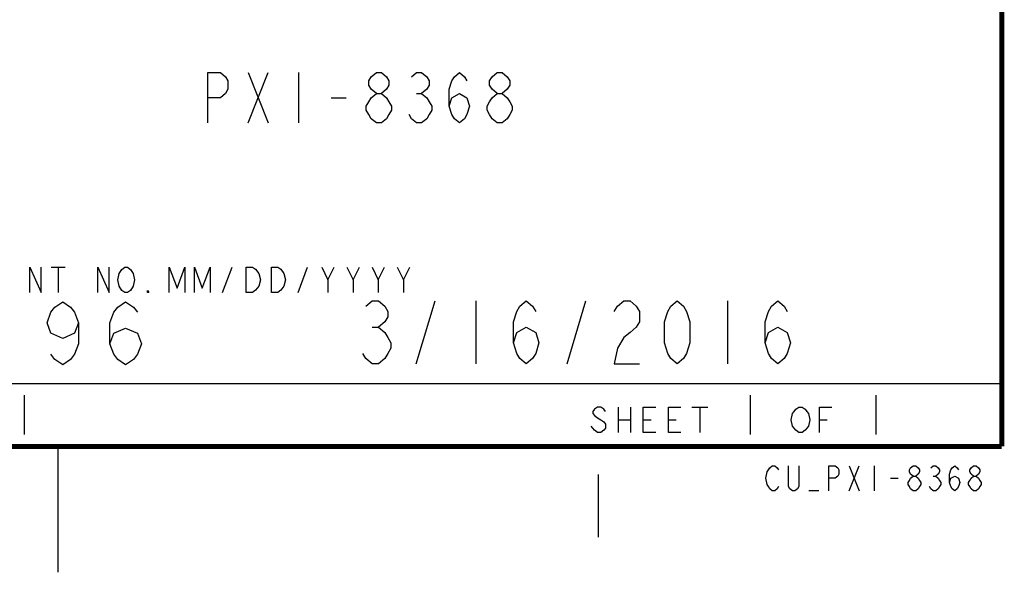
# Model space of a CAD drawing. Header units: inches. Extents: x 0 to 34, y 0 to 22.
# Tile 15 of 29: x 29.6 to 33.5, y 0 to 2.2. Entities that reach past the tile are written whole.
import ezdxf

# ---------------------------------------------------------------- set-up
doc = ezdxf.new("R2010")
doc.units = ezdxf.units.IN
doc.header["$LTSCALE"] = 1.87
doc.header["$MEASUREMENT"] = 0
doc.layers.get('0').update_dxf_attribs({"linetype": 'CONTINUOUS'})

msp = doc.modelspace()

# ---------------------------------------------------------------- linework, layer by layer
at = {"color": 7, "linetype": 'CONTINUOUS'}
for p, q in [((30.5043, 1.9853), (30.5843, 1.7853)), ((30.5043, 1.7853), (30.5843, 1.9853)), ((30.7043, 1.9853), (30.7043, 1.7853)), ((30.8343, 1.8853), (30.8943, 1.8853)), ((31.1743, 1.902), (31.1943, 1.902)), ((31.1725, 0.828), (31.2475, 1.078)), ((31.41, 1.078), (31.41, 0.828)), ((31.7725, 0.828), (31.8475, 1.078)), ((32.41, 1.078), (32.41, 0.828)), ((30.9975, 0.9739), (31.0225, 0.9739)), ((29.6145, 0.7032), (29.6145, 0.5469)), ((32.5, 0.7031), (32.5, 0.5469)), ((33, 0.7031), (33, 0.5469))]:
    msp.add_line(p, q, dxfattribs=at)
at = {"color": 2, "linetype": 'CONTINUOUS'}
for p, q in [((29.7218, 1.2115), (29.778, 1.2115)), ((29.7499, 1.2115), (29.7499, 1.1115)), ((30.4034, 1.1121), (30.4409, 1.2121)), ((30.7034, 1.1121), (30.7409, 1.2121)), ((30.8221, 1.1621), (30.8471, 1.2121)), ((30.9221, 1.1621), (30.9471, 1.2121)), ((31.0221, 1.1621), (31.0471, 1.2121)), ((31.1221, 1.1621), (31.1471, 1.2121)), ((28.38, 0.75), (33.5, 0.75)), ((31.9749, 0.6557), (31.9749, 0.5557)), ((32.0249, 0.6557), (32.0249, 0.5557)), ((32.2687, 0.6557), (32.3312, 0.6557)), ((32.2999, 0.6557), (32.2999, 0.5557)), ((31.9749, 0.6057), (32.0249, 0.6057)), ((32.0749, 0.6057), (32.1062, 0.6057)), ((32.1749, 0.6057), (32.2062, 0.6057)), ((32.7749, 0.6057), (32.8062, 0.6057)), ((29.75, 0), (29.75, 0.5)), ((32.8928, 0.4236), (32.9328, 0.3236)), ((32.8928, 0.3236), (32.9328, 0.4236)), ((32.9928, 0.4236), (32.9928, 0.3236)), ((31.8956, 0.389), (31.8956, 0.139)), ((33.0578, 0.3736), (33.0878, 0.3736)), ((33.2278, 0.3819), (33.2378, 0.3819)), ((32.7728, 0.3236), (32.7328, 0.3236))]:
    msp.add_line(p, q, dxfattribs=at)
at = {"color": 7, "linetype": 'CONTINUOUS', "const_width": 0.02}
for points in [[(33.5, 0.5), (33.5, 21.5)], [(0.5, 0.5), (33.5, 0.5)]]:
    msp.add_lwpolyline(points, dxfattribs=at)
at = {"color": 7, "linetype": 'CONTINUOUS'}
for points in [[(30.3443, 1.7853), (30.3443, 1.9853), (30.3943, 1.9853), (30.4143, 1.9687), (30.4243, 1.952), (30.4243, 1.9187), (30.4143, 1.902), (30.3943, 1.8853), (30.3443, 1.8853)], [(31.0143, 1.902), (30.9943, 1.9187), (30.9843, 1.9353), (30.9843, 1.952), (30.9943, 1.9687), (31.0143, 1.9853), (31.0343, 1.9853), (31.0543, 1.9687), (31.0643, 1.952), (31.0643, 1.9353), (31.0543, 1.9187), (31.0343, 1.902)], [(31.1543, 1.9687), (31.1743, 1.9853), (31.1943, 1.9853), (31.2143, 1.9687), (31.2243, 1.952), (31.2243, 1.9353), (31.2143, 1.9187), (31.1943, 1.902), (31.2143, 1.8853), (31.2243, 1.8687), (31.2343, 1.852), (31.2343, 1.8353), (31.2243, 1.8187), (31.2143, 1.802), (31.1943, 1.7853), (31.1743, 1.7853), (31.1543, 1.802), (31.1443, 1.8187)], [(31.3043, 1.852), (31.3143, 1.8853), (31.3443, 1.902), (31.3743, 1.8853), (31.3843, 1.852), (31.3743, 1.8187), (31.3643, 1.802), (31.3443, 1.7853), (31.3243, 1.802), (31.3143, 1.8187), (31.3043, 1.852), (31.3043, 1.9187), (31.3143, 1.952), (31.3243, 1.9687), (31.3443, 1.9853), (31.3643, 1.9687), (31.3743, 1.952)], [(31.4943, 1.902), (31.4743, 1.9187), (31.4643, 1.9353), (31.4643, 1.952), (31.4743, 1.9687), (31.4943, 1.9853), (31.5143, 1.9853), (31.5343, 1.9687), (31.5443, 1.952), (31.5443, 1.9353), (31.5343, 1.9187), (31.5143, 1.902)], [(31.0143, 1.7853), (30.9943, 1.802), (30.9843, 1.8187), (30.9743, 1.8353), (30.9743, 1.852), (30.9843, 1.8687), (30.9943, 1.8853), (31.0143, 1.902), (31.0343, 1.902), (31.0543, 1.8853), (31.0643, 1.8687), (31.0743, 1.852), (31.0743, 1.8353), (31.0643, 1.8187), (31.0543, 1.802), (31.0343, 1.7853), (31.0143, 1.7853)], [(31.4943, 1.7853), (31.4743, 1.802), (31.4643, 1.8187), (31.4543, 1.8353), (31.4543, 1.852), (31.4643, 1.8687), (31.4743, 1.8853), (31.4943, 1.902), (31.5143, 1.902), (31.5343, 1.8853), (31.5443, 1.8687), (31.5543, 1.852), (31.5543, 1.8353), (31.5443, 1.8187), (31.5343, 1.802), (31.5143, 1.7853), (31.4943, 1.7853)], [(29.8303, 0.9911), (29.8147, 0.9495), (29.7678, 0.9286), (29.721, 0.9495), (29.7054, 0.9911), (29.721, 1.0328), (29.7366, 1.0536), (29.7678, 1.0745), (29.7991, 1.0536), (29.8147, 1.0328), (29.8303, 0.9911), (29.8303, 0.9078), (29.8147, 0.8661), (29.7991, 0.8453), (29.7678, 0.8245), (29.7366, 0.8453), (29.721, 0.8661)], [(29.9553, 0.9078), (29.971, 0.9495), (30.0178, 0.9703), (30.0647, 0.9495), (30.0803, 0.9078), (30.0647, 0.8661), (30.0491, 0.8453), (30.0178, 0.8245), (29.9866, 0.8453), (29.971, 0.8661), (29.9553, 0.9078), (29.9553, 0.9911), (29.971, 1.0328), (29.9866, 1.0536), (30.0178, 1.0745), (30.0491, 1.0536), (30.0647, 1.0328)], [(30.9725, 1.0572), (30.9975, 1.078), (31.0225, 1.078), (31.0475, 1.0572), (31.06, 1.0364), (31.06, 1.0155), (31.0475, 0.9947), (31.0225, 0.9739), (31.0475, 0.953), (31.06, 0.9322), (31.0725, 0.9114), (31.0725, 0.8905), (31.06, 0.8697), (31.0475, 0.8489), (31.0225, 0.828), (30.9975, 0.828), (30.9725, 0.8489), (30.96, 0.8697)], [(31.56, 0.9114), (31.5725, 0.953), (31.61, 0.9739), (31.6475, 0.953), (31.66, 0.9114), (31.6475, 0.8697), (31.635, 0.8489), (31.61, 0.828), (31.585, 0.8489), (31.5725, 0.8697), (31.56, 0.9114), (31.56, 0.9947), (31.5725, 1.0364), (31.585, 1.0572), (31.61, 1.078), (31.635, 1.0572), (31.6475, 1.0364)], [(31.96, 1.0364), (31.9725, 1.0572), (31.9975, 1.078), (32.0225, 1.078), (32.0475, 1.0572), (32.06, 1.0364), (32.06, 0.9947), (32.0475, 0.9739), (32.0225, 0.953), (31.9975, 0.9322), (31.9725, 0.8905), (31.96, 0.828), (32.06, 0.828)], [(32.21, 0.828), (32.185, 0.8489), (32.1725, 0.8697), (32.16, 0.9114), (32.16, 0.9947), (32.1725, 1.0364), (32.185, 1.0572), (32.21, 1.078), (32.235, 1.0572), (32.2475, 1.0364), (32.26, 0.9947), (32.26, 0.9114), (32.2475, 0.8697), (32.235, 0.8489), (32.21, 0.828)], [(32.56, 0.9114), (32.5725, 0.953), (32.61, 0.9739), (32.6475, 0.953), (32.66, 0.9114), (32.6475, 0.8697), (32.635, 0.8489), (32.61, 0.828), (32.585, 0.8489), (32.5725, 0.8697), (32.56, 0.9114), (32.56, 0.9947), (32.5725, 1.0364), (32.585, 1.0572), (32.61, 1.078), (32.635, 1.0572), (32.6475, 1.0364)]]:
    msp.add_lwpolyline(points, dxfattribs=at)
at = {"color": 2, "linetype": 'CONTINUOUS'}
for points in [[(29.6374, 1.1115), (29.6374, 1.2115), (29.6824, 1.1115), (29.6824, 1.2115)], [(29.9074, 1.1115), (29.9074, 1.2115), (29.9524, 1.1115), (29.9524, 1.2115)], [(30.003, 1.1198), (29.9918, 1.1365), (29.9862, 1.1615), (29.9918, 1.1865)], [(29.9918, 1.1865), (30.003, 1.2031), (30.0143, 1.2115), (30.0255, 1.2115), (30.0368, 1.2031)], [(30.0368, 1.2031), (30.048, 1.1865), (30.0537, 1.1615), (30.048, 1.1365)], [(30.1909, 1.1121), (30.1909, 1.2121), (30.2221, 1.1288), (30.2534, 1.2121), (30.2534, 1.1121)], [(30.2909, 1.1121), (30.2909, 1.2121), (30.3221, 1.1288), (30.3534, 1.2121), (30.3534, 1.1121)], [(30.4971, 1.2121), (30.5221, 1.2121), (30.5346, 1.2038)], [(30.5471, 1.1371), (30.5346, 1.1204), (30.5221, 1.1121), (30.4971, 1.1121), (30.4971, 1.2121)], [(30.5346, 1.2038), (30.5471, 1.1871), (30.5534, 1.1621), (30.5471, 1.1371)], [(30.5971, 1.2121), (30.6221, 1.2121), (30.6346, 1.2038)], [(30.6471, 1.1371), (30.6346, 1.1204), (30.6221, 1.1121), (30.5971, 1.1121), (30.5971, 1.2121)], [(30.6346, 1.2038), (30.6471, 1.1871), (30.6534, 1.1621), (30.6471, 1.1371)], [(30.7971, 1.2121), (30.8221, 1.1621), (30.8221, 1.1121)], [(30.8971, 1.2121), (30.9221, 1.1621), (30.9221, 1.1121)], [(30.9971, 1.2121), (31.0221, 1.1621), (31.0221, 1.1121)], [(31.0971, 1.2121), (31.1221, 1.1621), (31.1221, 1.1121)], [(30.048, 1.1365), (30.0368, 1.1198), (30.0255, 1.1115), (30.0143, 1.1115), (30.003, 1.1198)], [(30.1099, 1.1115), (30.1043, 1.1115), (30.1043, 1.1198), (30.1099, 1.1115)], [(31.9249, 0.6391), (31.9187, 0.6474), (31.9062, 0.6557), (31.8937, 0.6557), (31.8812, 0.6474), (31.8749, 0.6391), (31.8749, 0.6307), (31.8812, 0.6224), (31.8937, 0.6141), (31.9062, 0.6057), (31.9187, 0.5974), (31.9249, 0.5891), (31.9249, 0.5724), (31.9187, 0.5641), (31.9062, 0.5557), (31.8937, 0.5557), (31.8812, 0.5641), (31.8749, 0.5724), (31.8687, 0.5807)], [(32.1249, 0.5557), (32.0749, 0.5557), (32.0749, 0.6557), (32.1249, 0.6557)], [(32.2249, 0.5557), (32.1749, 0.5557), (32.1749, 0.6557), (32.2249, 0.6557)], [(32.7249, 0.5724), (32.7187, 0.5641), (32.7062, 0.5557), (32.6937, 0.5557), (32.6812, 0.5641), (32.6749, 0.5724), (32.6687, 0.5807), (32.6624, 0.6057), (32.6687, 0.6307), (32.6749, 0.6391), (32.6812, 0.6474), (32.6937, 0.6557), (32.7062, 0.6557), (32.7187, 0.6474), (32.7249, 0.6391), (32.7312, 0.6307), (32.7374, 0.6057), (32.7312, 0.5807), (32.7249, 0.5724)], [(32.7749, 0.5557), (32.7749, 0.6557), (32.8249, 0.6557)], [(32.6128, 0.3402), (32.6078, 0.3319), (32.5978, 0.3236), (32.5878, 0.3236), (32.5778, 0.3319), (32.5728, 0.3402), (32.5678, 0.3486), (32.5628, 0.3736), (32.5678, 0.3986), (32.5728, 0.4069), (32.5778, 0.4152), (32.5878, 0.4236), (32.5978, 0.4236), (32.6078, 0.4152), (32.6128, 0.4069)], [(32.6928, 0.4236), (32.6928, 0.3402), (32.6878, 0.3319), (32.6778, 0.3236), (32.6678, 0.3236), (32.6578, 0.3319), (32.6528, 0.3402), (32.6528, 0.4236)], [(32.8128, 0.3236), (32.8128, 0.4236), (32.8378, 0.4236), (32.8478, 0.4152), (32.8528, 0.4069), (32.8528, 0.3902), (32.8478, 0.3819), (32.8378, 0.3736), (32.8128, 0.3736)], [(33.1478, 0.3819), (33.1378, 0.3902), (33.1328, 0.3986), (33.1328, 0.4069), (33.1378, 0.4152), (33.1478, 0.4236), (33.1578, 0.4236), (33.1678, 0.4152), (33.1728, 0.4069), (33.1728, 0.3986), (33.1678, 0.3902), (33.1578, 0.3819)], [(33.2178, 0.4152), (33.2278, 0.4236), (33.2378, 0.4236), (33.2478, 0.4152), (33.2528, 0.4069), (33.2528, 0.3986), (33.2478, 0.3902), (33.2378, 0.3819), (33.2478, 0.3736), (33.2528, 0.3652), (33.2578, 0.3569), (33.2578, 0.3486), (33.2528, 0.3402), (33.2478, 0.3319), (33.2378, 0.3236), (33.2278, 0.3236), (33.2178, 0.3319), (33.2128, 0.3402)], [(33.2928, 0.3569), (33.2978, 0.3736), (33.3128, 0.3819), (33.3278, 0.3736), (33.3328, 0.3569), (33.3278, 0.3402), (33.3228, 0.3319), (33.3128, 0.3236), (33.3028, 0.3319), (33.2978, 0.3402), (33.2928, 0.3569), (33.2928, 0.3902), (33.2978, 0.4069), (33.3028, 0.4152), (33.3128, 0.4236), (33.3228, 0.4152), (33.3278, 0.4069)], [(33.3878, 0.3819), (33.3778, 0.3902), (33.3728, 0.3986), (33.3728, 0.4069), (33.3778, 0.4152), (33.3878, 0.4236), (33.3978, 0.4236), (33.4078, 0.4152), (33.4128, 0.4069), (33.4128, 0.3986), (33.4078, 0.3902), (33.3978, 0.3819)], [(33.1478, 0.3236), (33.1378, 0.3319), (33.1328, 0.3402), (33.1278, 0.3486), (33.1278, 0.3569), (33.1328, 0.3652), (33.1378, 0.3736), (33.1478, 0.3819), (33.1578, 0.3819), (33.1678, 0.3736), (33.1728, 0.3652), (33.1778, 0.3569), (33.1778, 0.3486), (33.1728, 0.3402), (33.1678, 0.3319), (33.1578, 0.3236), (33.1478, 0.3236)], [(33.3878, 0.3236), (33.3778, 0.3319), (33.3728, 0.3402), (33.3678, 0.3486), (33.3678, 0.3569), (33.3728, 0.3652), (33.3778, 0.3736), (33.3878, 0.3819), (33.3978, 0.3819), (33.4078, 0.3736), (33.4128, 0.3652), (33.4178, 0.3569), (33.4178, 0.3486), (33.4128, 0.3402), (33.4078, 0.3319), (33.3978, 0.3236), (33.3878, 0.3236)]]:
    msp.add_lwpolyline(points, dxfattribs=at)

doc.saveas('drawing.dxf')
